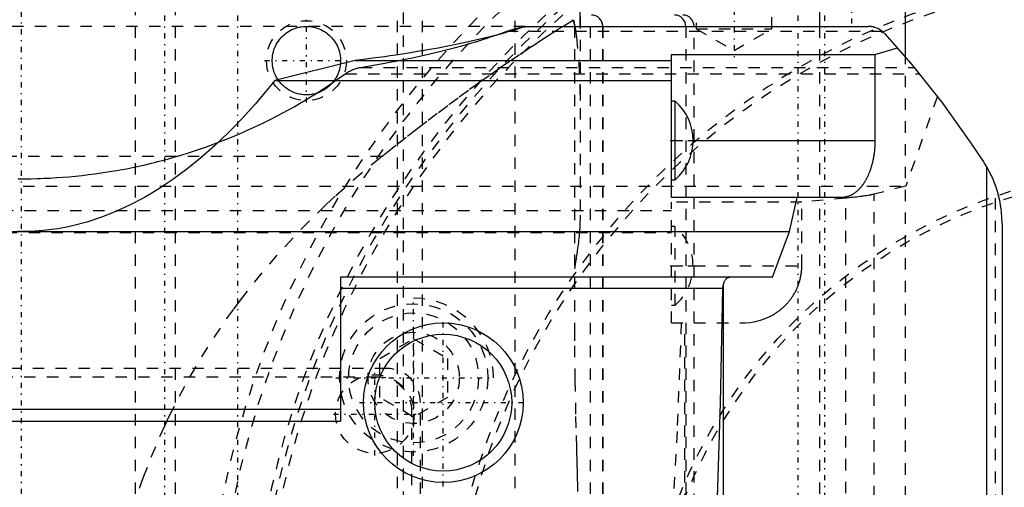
# Model space of a CAD drawing. Extents: x -545 to 345, y -109 to 109.
# Tile 14 of 19: x -100 to -14, y 18 to 59. Entities that reach past the tile are written whole.
import ezdxf

# ---------------------------------------------------------------- set-up
doc = ezdxf.new("R2010")
doc.units = 0
doc.linetypes.add('CENTER', pattern=[1.5, 0.45, -0.5, 0.05, -0.5])
doc.linetypes.add('DASHED', pattern=[2, 1, -1])
for name, color, linetype in [('AM_0', 7, 'CONTINUOUS'), ('AM_3', 7, 'DASHED'), ('AM_7', 7, 'CENTER')]:
    doc.layers.add(name, color=color, linetype=linetype)

msp = doc.modelspace()

# ---------------------------------------------------------------- linework, layer by layer
at = {"layer": 'AM_0', "color": 7, "linetype": 'CONTINUOUS'}
for p, q in [((-51, 58), (-51, 64.8)), ((-30, 60.5), (-30, 58)), ((-22.463, 55.318), (-22.463, 60.5)), ((-55.804, 58), (-25.738, 58)), ((-23.158, 56.118), (-24.262, 57.349)), ((-43, 43), (-43, 55.551)), ((-43, 55.551), (-25.144, 55.551)), ((-25.144, 55.551), (-23.158, 56.118)), ((-25.144, 55.551), (-25.144, 48)), ((-70.736, 55.006), (-77.768, 53.27)), ((-70.736, 55.006), (-43, 55.006)), ((-77.768, 53.27), (-43, 53.27)), ((-42.657, 51.45), (-43, 51.45)), ((-42.657, 44.55), (-42.657, 51.45)), ((-41.097, 48), (-25.144, 48)), ((-15.34, -45.694), (-15.34, 45.694)), ((-43, 44.55), (-42.657, 44.55)), ((-28.03, 43), (-43, 43)), ((-32.649, 40), (-31.953, 43)), ((-14, 40.694), (-14, -40.694)), ((-155, 40), (-32.649, 40)), ((-34.142, 36), (-32.649, 40)), ((-34.142, 36), (-72, 36)), ((-72, 36), (-72, 23.389)), ((-38.473, 35.026), (-72, 35.026)), ((-38.423, -24.527), (-38.423, 35.399)), ((-134.864, 24.422), (-72, 24.422)), ((-134.225, 23.389), (-72, 23.389))]:
    msp.add_line(p, q, dxfattribs=at)
for points in [[(-49.021, 58), (-49.04, 58.195), (-49.096, 58.383), (-49.187, 58.556), (-49.31, 58.707), (-49.46, 58.831), (-49.631, 58.924), (-49.816, 58.981), (-50.009, 59)], [(-41.726, 58), (-41.745, 58.195), (-41.802, 58.383), (-41.893, 58.556), (-42.016, 58.707), (-42.165, 58.831), (-42.336, 58.924), (-42.521, 58.981), (-42.714, 59)]]:
    msp.add_lwpolyline(points, dxfattribs=at)
for points in [[(-55.804, 58, 0), (-56.093, 57.902, 0), (-56.694, 57.709, 0), (-57.326, 57.518, 0), (-57.654, 57.423, 0), (-57.99, 57.33, 0), (-58.683, 57.145, 0), (-59.407, 56.963, 0), (-60.16, 56.784, 0), (-60.941, 56.609, 0), (-61.751, 56.437, 0), (-62.167, 56.353, 0), (-62.589, 56.27, 0), (-63.454, 56.105, 0), (-64.345, 55.945, 0), (-65.262, 55.789, 0), (-66.204, 55.637, 0), (-67.171, 55.489, 0), (-67.663, 55.416, 0), (-68.161, 55.345, 0), (-69.174, 55.206, 0), (-70.21, 55.071, 0), (-70.736, 55.006, 0)], [(-49.238, 58.604, 0), (-49.229, 58.592, 0), (-49.22, 58.58, 0), (-49.212, 58.568, 0), (-49.203, 58.556, 0), (-49.195, 58.543, 0), (-49.191, 58.537, 0), (-49.187, 58.53, 0), (-49.18, 58.518, 0), (-49.172, 58.505, 0), (-49.165, 58.492, 0), (-49.158, 58.479, 0), (-49.151, 58.466, 0), (-49.148, 58.46, 0), (-49.144, 58.453, 0), (-49.138, 58.44, 0), (-49.132, 58.428, 0), (-49.126, 58.415, 0), (-49.12, 58.402, 0), (-49.115, 58.389, 0), (-49.112, 58.383, 0), (-49.11, 58.376, 0), (-49.105, 58.363, 0), (-49.1, 58.35, 0), (-49.095, 58.337, 0), (-49.09, 58.323, 0), (-49.086, 58.31, 0), (-49.083, 58.303, 0), (-49.081, 58.296, 0), (-49.077, 58.282, 0), (-49.073, 58.268, 0), (-49.071, 58.26, 0), (-49.069, 58.253, 0), (-49.066, 58.239, 0), (-49.062, 58.224, 0), (-49.061, 58.217, 0), (-49.059, 58.21, 0), (-49.056, 58.195, 0), (-49.053, 58.18, 0), (-49.051, 58.166, 0), (-49.048, 58.151, 0), (-49.046, 58.136, 0), (-49.045, 58.129, 0), (-49.044, 58.122, 0), (-49.043, 58.107, 0), (-49.041, 58.092, 0), (-49.04, 58.078, 0), (-49.039, 58.063, 0), (-49.038, 58.049, 0), (-49.038, 58.042, 0), (-49.038, 58.035, 0), (-49.037, 58.021, 0), (-49.037, 58.007, 0), (-49.037, 58, 0)], [(-24.262, 57.349, 0), (-24.294, 57.383, 0), (-24.359, 57.448, 0), (-24.427, 57.51, 0), (-24.462, 57.54, 0), (-24.498, 57.569, 0), (-24.572, 57.625, 0), (-24.648, 57.677, 0), (-24.726, 57.725, 0), (-24.807, 57.77, 0), (-24.89, 57.811, 0), (-24.932, 57.83, 0), (-24.974, 57.848, 0), (-25.06, 57.882, 0), (-25.148, 57.911, 0), (-25.199, 57.926, 0), (-25.214, 57.93, 0), (-25.229, 57.934, 0), (-25.236, 57.936, 0), (-25.244, 57.938, 0), (-25.259, 57.942, 0), (-25.274, 57.945, 0), (-25.289, 57.949, 0), (-25.304, 57.952, 0), (-25.319, 57.955, 0), (-25.326, 57.957, 0), (-25.334, 57.959, 0), (-25.349, 57.962, 0), (-25.364, 57.965, 0), (-25.379, 57.967, 0), (-25.394, 57.97, 0), (-25.409, 57.973, 0), (-25.417, 57.974, 0), (-25.424, 57.975, 0), (-25.44, 57.978, 0), (-25.455, 57.98, 0), (-25.462, 57.981, 0), (-25.47, 57.982, 0), (-25.485, 57.984, 0), (-25.501, 57.986, 0), (-25.508, 57.987, 0), (-25.516, 57.988, 0), (-25.531, 57.989, 0), (-25.546, 57.991, 0), (-25.562, 57.992, 0), (-25.577, 57.993, 0), (-25.592, 57.995, 0), (-25.6, 57.995, 0), (-25.608, 57.996, 0), (-25.623, 57.997, 0), (-25.638, 57.998, 0), (-25.654, 57.998, 0), (-25.669, 57.999, 0), (-25.684, 57.999, 0), (-25.692, 57.999, 0), (-25.7, 58, 0), (-25.715, 58, 0), (-25.731, 58, 0), (-25.738, 58, 0)], [(-15.6, 46.12, 0), (-16.756, 47.862, 0), (-19.195, 51.259, 0), (-21.797, 54.531, 0), (-23.158, 56.118, 0)], [(-77.768, 53.27, 0), (-78.341, 52.556, 0), (-79.498, 51.184, 0), (-80.669, 49.887, 0), (-81.26, 49.268, 0), (-81.854, 48.667, 0), (-83.051, 47.525, 0), (-84.259, 46.461, 0), (-85.478, 45.476, 0), (-86.708, 44.571, 0), (-87.946, 43.746, 0), (-88.568, 43.364, 0), (-89.193, 43.002, 0), (-90.447, 42.339, 0), (-91.707, 41.759, 0), (-92.973, 41.26, 0), (-94.244, 40.844, 0), (-95.519, 40.511, 0), (-96.158, 40.375, 0), (-96.797, 40.261, 0), (-98.077, 40.094, 0), (-98.825, 40.035, 0), (-99.039, 40.023, 0), (-99.252, 40.014, 0), (-99.359, 40.01, 0), (-99.466, 40.007, 0), (-99.68, 40.003, 0), (-99.893, 40, 0), (-100, 40, 0)], [(-25.144, 48, 0), (-25.144, 47.964, 0), (-25.144, 47.891, 0), (-25.146, 47.818, 0), (-25.146, 47.782, 0), (-25.147, 47.746, 0), (-25.15, 47.673, 0), (-25.153, 47.6, 0), (-25.156, 47.528, 0), (-25.161, 47.456, 0), (-25.166, 47.383, 0), (-25.168, 47.347, 0), (-25.171, 47.311, 0), (-25.177, 47.239, 0), (-25.184, 47.168, 0), (-25.191, 47.096, 0), (-25.199, 47.025, 0), (-25.208, 46.953, 0), (-25.212, 46.918, 0), (-25.217, 46.882, 0), (-25.226, 46.812, 0), (-25.237, 46.741, 0), (-25.242, 46.706, 0), (-25.247, 46.671, 0), (-25.259, 46.601, 0), (-25.271, 46.531, 0), (-25.277, 46.496, 0), (-25.284, 46.462, 0), (-25.297, 46.393, 0), (-25.311, 46.324, 0), (-25.325, 46.256, 0), (-25.34, 46.188, 0), (-25.355, 46.12, 0), (-25.363, 46.087, 0), (-25.371, 46.053, 0), (-25.388, 45.986, 0), (-25.405, 45.92, 0), (-25.423, 45.854, 0), (-25.441, 45.789, 0), (-25.46, 45.724, 0), (-25.47, 45.691, 0), (-25.48, 45.659, 0), (-25.499, 45.595, 0), (-25.52, 45.532, 0), (-25.541, 45.469, 0), (-25.562, 45.406, 0), (-25.584, 45.344, 0), (-25.596, 45.314, 0), (-25.607, 45.283, 0), (-25.63, 45.222, 0), (-25.654, 45.162, 0), (-25.678, 45.102, 0), (-25.702, 45.043, 0), (-25.727, 44.985, 0), (-25.74, 44.956, 0), (-25.753, 44.927, 0), (-25.779, 44.87, 0), (-25.806, 44.814, 0), (-25.833, 44.758, 0), (-25.86, 44.703, 0), (-25.888, 44.649, 0), (-25.902, 44.622, 0), (-25.916, 44.595, 0), (-25.945, 44.542, 0), (-25.974, 44.49, 0), (-25.989, 44.464, 0), (-26.004, 44.439, 0), (-26.034, 44.388, 0), (-26.065, 44.338, 0), (-26.08, 44.314, 0), (-26.096, 44.289, 0), (-26.127, 44.241, 0), (-26.159, 44.193, 0), (-26.191, 44.147, 0), (-26.223, 44.101, 0), (-26.256, 44.055, 0), (-26.273, 44.033, 0), (-26.29, 44.011, 0), (-26.323, 43.968, 0), (-26.357, 43.925, 0), (-26.392, 43.883, 0), (-26.427, 43.843, 0), (-26.462, 43.803, 0), (-26.479, 43.783, 0), (-26.497, 43.764, 0), (-26.533, 43.725, 0), (-26.569, 43.688, 0), (-26.605, 43.652, 0), (-26.642, 43.616, 0), (-26.679, 43.582, 0), (-26.697, 43.565, 0), (-26.716, 43.548, 0), (-26.754, 43.516, 0), (-26.791, 43.484, 0), (-26.829, 43.453, 0), (-26.868, 43.423, 0), (-26.906, 43.395, 0), (-26.926, 43.381, 0), (-26.945, 43.367, 0), (-26.984, 43.34, 0), (-27.023, 43.314, 0), (-27.063, 43.289, 0), (-27.102, 43.265, 0), (-27.142, 43.242, 0), (-27.162, 43.231, 0), (-27.182, 43.221, 0), (-27.223, 43.2, 0), (-27.263, 43.18, 0), (-27.283, 43.17, 0), (-27.303, 43.161, 0), (-27.344, 43.143, 0), (-27.385, 43.127, 0), (-27.406, 43.119, 0), (-27.426, 43.111, 0), (-27.467, 43.096, 0), (-27.508, 43.082, 0), (-27.55, 43.07, 0), (-27.591, 43.058, 0), (-27.633, 43.048, 0), (-27.654, 43.043, 0), (-27.674, 43.038, 0), (-27.716, 43.03, 0), (-27.758, 43.022, 0), (-27.8, 43.016, 0), (-27.842, 43.011, 0), (-27.883, 43.006, 0), (-27.904, 43.005, 0), (-27.925, 43.003, 0), (-27.967, 43.001, 0), (-28.009, 43, 0), (-28.03, 43, 0)], [(-15.34, 45.694, 0), (-15.382, 45.766, 0), (-15.467, 45.909, 0), (-15.555, 46.05, 0), (-15.6, 46.12, 0)], [(-14, 40.694, 0), (-14.001, 40.839, 0), (-14.01, 41.13, 0), (-14.026, 41.421, 0), (-14.038, 41.566, 0), (-14.052, 41.71, 0), (-14.086, 41.999, 0), (-14.128, 42.287, 0), (-14.178, 42.574, 0), (-14.237, 42.858, 0), (-14.304, 43.141, 0), (-14.341, 43.282, 0), (-14.379, 43.422, 0), (-14.463, 43.701, 0), (-14.554, 43.977, 0), (-14.654, 44.25, 0), (-14.761, 44.521, 0), (-14.876, 44.788, 0), (-14.937, 44.92, 0), (-14.999, 45.052, 0), (-15.13, 45.311, 0), (-15.268, 45.567, 0), (-15.34, 45.694, 0)], [(-100, 40, 0), (-100.107, 40, 0), (-100.32, 40.003, 0)], [(-38.423, 35.399, 0), (-38.421, 35.404, 0), (-38.419, 35.414, 0), (-38.416, 35.424, 0), (-38.415, 35.429, 0), (-38.414, 35.433, 0), (-38.411, 35.443, 0), (-38.408, 35.453, 0), (-38.398, 35.486, 0), (-38.379, 35.541, 0), (-38.368, 35.568, 0), (-38.358, 35.594, 0), (-38.335, 35.645, 0), (-38.31, 35.693, 0), (-38.283, 35.738, 0), (-38.255, 35.78, 0), (-38.225, 35.818, 0), (-38.21, 35.836, 0), (-38.194, 35.854, 0), (-38.162, 35.885, 0), (-38.128, 35.914, 0), (-38.094, 35.938, 0), (-38.058, 35.958, 0), (-38.022, 35.975, 0), (-38.004, 35.981, 0), (-37.986, 35.987, 0), (-37.949, 35.995, 0), (-37.912, 35.999, 0), (-37.893, 36, 0)], [(-39.197, 9.326, 0), (-38.676, 24.958, 0), (-38.473, 35.026, 0)], [(-38.473, 35.026, 0), (-38.473, 35.037, 0), (-38.472, 35.058, 0), (-38.471, 35.079, 0), (-38.471, 35.089, 0), (-38.47, 35.1, 0), (-38.469, 35.121, 0), (-38.467, 35.142, 0), (-38.465, 35.163, 0), (-38.463, 35.184, 0), (-38.46, 35.205, 0), (-38.458, 35.216, 0), (-38.457, 35.226, 0), (-38.454, 35.247, 0), (-38.45, 35.268, 0), (-38.447, 35.288, 0), (-38.443, 35.309, 0), (-38.439, 35.329, 0), (-38.437, 35.339, 0), (-38.434, 35.35, 0), (-38.43, 35.37, 0), (-38.425, 35.389, 0), (-38.423, 35.399, 0)]]:
    msp.add_polyline3d(points, dxfattribs=at)
for radius in [7, 6]:
    msp.add_circle((-63, 25), radius, dxfattribs=at)
for centre, radius, start, end in [((-42, 58), 1, 0, 90), ((-45.697, 47.998), 4.6, 0.0287, 48.63379), ((-45.697, 48.002), 4.6, 311.36621, 359.9713)]:
    msp.add_arc(centre, radius, start, end, dxfattribs=at)
at = {"layer": 'AM_3', "color": 6, "linetype": 'DASHED'}
for p, q in [((-40.824, 76.323), (-40.824, 57.8)), ((-34.176, 57.8), (-34.176, 76.323)), ((-90, -75), (-90, 75)), ((-51.002, 64.831), (-51.002, 41.454)), ((-86.5, 64), (-86.5, -64)), ((-67, -60.5), (-67, 60.5)), ((-66.5, 10.213), (-66.5, 60.5)), ((-64.819, -60.5), (-64.819, 60.5)), ((-56.709, -60.5), (-56.709, 60.5)), ((-50.077, -59), (-50.077, 59)), ((-55.804, 58), (-157.533, 58)), ((-52.52, 58), (-51.571, 58.593)), ((-51.498, 58), (-51.498, 31.418)), ((-49.037, 58), (-49.037, -58)), ((-49.021, 58), (-49.021, -58)), ((-41.726, 58), (-41.726, -58)), ((-41, -58), (-41, 58)), ((-30, 58), (-30, -58)), ((-57.438, 57.58), (-24.512, 57.58)), ((-40.824, 57.8), (-37.5, 55.881)), ((-40.824, 57.8), (-34.176, 57.8)), ((-37.5, 55.881), (-34.176, 57.8)), ((-22.463, -55.318), (-22.463, 55.318)), ((-70.227, 54.406), (-21.693, 54.406)), ((-71.583, 53.855), (-21.238, 53.855)), ((-19.665, 51.875), (-22.431, 44)), ((-43, 48), (-41.097, 48)), ((-68.393, 46.6), (-131.607, 46.6)), ((-14.581, -44.052), (-14.581, 44.052)), ((-159.848, 44), (-22.431, 44)), ((-22.431, 44), (-25.212, 43.29)), ((-25.212, -43.29), (-25.212, 43.29)), ((-31.56, 42.601), (-43, 42.601)), ((-43, 32), (-43, 42.601)), ((-27.69, 42.941), (-31.56, 42.601)), ((-31.56, 37), (-31.56, 42.601)), ((-27.69, -42.941), (-27.69, 42.941)), ((-129.712, 41.861), (-43, 41.861)), ((-127.355, 39.921), (-43, 39.921)), ((-42.657, 40.45), (-43, 40.45)), ((-42.657, 33.55), (-42.657, 40.45)), ((-43, 37), (-31.56, 37)), ((-43, 33.55), (-42.657, 33.55)), ((-43, 32), (-36.746, 32)), ((-41.808, -32), (-41.808, 32)), ((-68.57, 28.885), (-65.6, 30.599)), ((-65.6, 30.599), (-62.63, 28.885)), ((-68.57, 25.455), (-68.57, 28.885)), ((-62.63, 28.885), (-62.63, 25.455)), ((-68, 28), (-118, 28)), ((-68.75, 27.25), (-117.25, 27.25)), ((-65.6, 23.741), (-68.57, 25.455)), ((-62.63, 25.455), (-65.6, 23.741)), ((-65.75, -24.25), (-65.75, 24.25)), ((-65, -25), (-65, 25))]:
    msp.add_line(p, q, dxfattribs=at)
for points in [[(-75, 52, 0), (-75.087, 52.001, 0), (-75.261, 52.011, 0), (-75.435, 52.032, 0), (-75.521, 52.046, 0), (-75.607, 52.062, 0), (-75.776, 52.102, 0), (-75.944, 52.152, 0), (-76.108, 52.212, 0), (-76.268, 52.281, 0), (-76.424, 52.359, 0), (-76.5, 52.402, 0), (-76.575, 52.447, 0), (-76.721, 52.543, 0), (-76.861, 52.647, 0), (-76.994, 52.759, 0), (-77.121, 52.879, 0), (-77.241, 53.006, 0), (-77.298, 53.072, 0), (-77.353, 53.139, 0), (-77.457, 53.279, 0), (-77.553, 53.425, 0), (-77.598, 53.5, 0), (-77.641, 53.576, 0), (-77.719, 53.732, 0), (-77.788, 53.892, 0), (-77.819, 53.974, 0), (-77.848, 54.056, 0), (-77.898, 54.224, 0), (-77.938, 54.393, 0), (-77.968, 54.565, 0), (-77.989, 54.739, 0), (-77.999, 54.913, 0), (-78, 55, 0), (-77.999, 55.087, 0), (-77.989, 55.261, 0), (-77.968, 55.435, 0), (-77.938, 55.607, 0), (-77.898, 55.776, 0), (-77.848, 55.944, 0), (-77.819, 56.026, 0), (-77.788, 56.108, 0), (-77.719, 56.268, 0), (-77.641, 56.424, 0), (-77.553, 56.575, 0), (-77.457, 56.721, 0), (-77.353, 56.861, 0), (-77.298, 56.928, 0), (-77.241, 56.994, 0), (-77.121, 57.121, 0), (-76.994, 57.241, 0), (-76.861, 57.353, 0), (-76.721, 57.457, 0), (-76.575, 57.553, 0), (-76.5, 57.598, 0), (-76.424, 57.641, 0), (-76.268, 57.719, 0), (-76.108, 57.788, 0), (-75.944, 57.848, 0), (-75.776, 57.898, 0), (-75.607, 57.938, 0), (-75.521, 57.954, 0), (-75.435, 57.968, 0), (-75.261, 57.989, 0), (-75.087, 57.999, 0), (-75, 58, 0), (-74.913, 57.999, 0), (-74.739, 57.989, 0), (-74.565, 57.968, 0), (-74.479, 57.954, 0), (-74.393, 57.938, 0), (-74.224, 57.898, 0), (-74.056, 57.848, 0), (-73.892, 57.788, 0), (-73.732, 57.719, 0), (-73.576, 57.641, 0), (-73.5, 57.598, 0), (-73.425, 57.553, 0), (-73.279, 57.457, 0), (-73.139, 57.353, 0), (-73.006, 57.241, 0), (-72.879, 57.121, 0), (-72.759, 56.994, 0), (-72.702, 56.928, 0), (-72.647, 56.861, 0), (-72.543, 56.721, 0), (-72.447, 56.575, 0), (-72.359, 56.424, 0), (-72.281, 56.268, 0), (-72.212, 56.108, 0), (-72.181, 56.026, 0), (-72.152, 55.944, 0), (-72.102, 55.776, 0), (-72.062, 55.607, 0), (-72.032, 55.435, 0), (-72.011, 55.261, 0), (-72.001, 55.087, 0), (-72, 55, 0), (-72.001, 54.913, 0), (-72.011, 54.739, 0), (-72.032, 54.565, 0), (-72.062, 54.393, 0), (-72.102, 54.224, 0), (-72.152, 54.056, 0), (-72.181, 53.974, 0), (-72.212, 53.892, 0), (-72.281, 53.732, 0), (-72.359, 53.576, 0), (-72.402, 53.5, 0), (-72.447, 53.425, 0), (-72.543, 53.279, 0), (-72.647, 53.139, 0), (-72.702, 53.072, 0), (-72.759, 53.006, 0), (-72.879, 52.879, 0), (-73.006, 52.759, 0), (-73.139, 52.647, 0), (-73.279, 52.543, 0), (-73.425, 52.447, 0), (-73.5, 52.402, 0), (-73.576, 52.359, 0), (-73.732, 52.281, 0), (-73.892, 52.212, 0), (-74.056, 52.152, 0), (-74.224, 52.102, 0), (-74.393, 52.062, 0), (-74.479, 52.046, 0), (-74.565, 52.032, 0), (-74.739, 52.011, 0), (-74.913, 52.001, 0), (-75, 52, 0)], [(-68.393, 46.6, 0), (-67.944, 46.955, 0), (-67.044, 47.664, 0), (-66.139, 48.371, 0), (-65.686, 48.724, 0), (-65.232, 49.075, 0), (-64.323, 49.774, 0), (-63.413, 50.466, 0), (-62.504, 51.149, 0), (-61.596, 51.822, 0), (-60.692, 52.484, 0), (-60.241, 52.81, 0), (-59.792, 53.132, 0), (-58.898, 53.767, 0), (-58.011, 54.386, 0), (-57.133, 54.99, 0), (-56.263, 55.577, 0), (-55.405, 56.147, 0), (-54.981, 56.426, 0), (-54.561, 56.7, 0), (-53.731, 57.234, 0), (-52.919, 57.749, 0), (-52.52, 58, 0)], [(-57.438, 57.58, 0), (-57.044, 57.708, 0), (-56.293, 57.894, 0), (-55.596, 57.988, 0), (-55.267, 58, 0)], [(-51.711, 58.617, 0), (-51.664, 58.552, 0), (-51.619, 58.478, 0), (-51.596, 58.434, 0), (-51.593, 58.426, 0), (-51.585, 58.41, 0), (-51.578, 58.393, 0), (-51.574, 58.385, 0), (-51.571, 58.376, 0), (-51.564, 58.358, 0), (-51.557, 58.34, 0), (-51.55, 58.32, 0), (-51.544, 58.3, 0), (-51.537, 58.28, 0), (-51.534, 58.269, 0), (-51.531, 58.258, 0), (-51.526, 58.235, 0), (-51.52, 58.211, 0), (-51.517, 58.197, 0), (-51.516, 58.192, 0), (-51.515, 58.188, 0), (-51.515, 58.185, 0), (-51.514, 58.183, 0), (-51.514, 58.179, 0), (-51.513, 58.174, 0), (-51.512, 58.169, 0), (-51.511, 58.164, 0), (-51.51, 58.159, 0), (-51.51, 58.157, 0), (-51.509, 58.154, 0), (-51.509, 58.149, 0), (-51.508, 58.144, 0), (-51.507, 58.139, 0), (-51.506, 58.133, 0), (-51.506, 58.128, 0), (-51.505, 58.125, 0), (-51.505, 58.123, 0), (-51.504, 58.117, 0), (-51.504, 58.112, 0), (-51.503, 58.109, 0), (-51.503, 58.106, 0), (-51.503, 58.1, 0), (-51.502, 58.095, 0), (-51.502, 58.092, 0), (-51.501, 58.089, 0), (-51.501, 58.083, 0), (-51.5, 58.077, 0), (-51.5, 58.071, 0), (-51.5, 58.065, 0), (-51.499, 58.059, 0), (-51.499, 58.056, 0), (-51.499, 58.053, 0), (-51.499, 58.047, 0), (-51.498, 58.041, 0), (-51.498, 58.034, 0), (-51.498, 58.028, 0), (-51.498, 58.022, 0), (-51.498, 58.019, 0), (-51.498, 58.016, 0), (-51.498, 58.009, 0), (-51.498, 58.003, 0), (-51.498, 58, 0)], [(-51.571, 58.593, 0), (-51.552, 58.5, 0), (-51.515, 58.312, 0), (-51.479, 58.121, 0), (-51.462, 58.024, 0)], [(-51.462, 58.024, 0), (-51.316, 57.069, 0), (-51.11, 54.927, 0), (-51.014, 52.499, 0), (-51.002, 51.195, 0)], [(-70.227, 54.406, 0), (-69.797, 54.478, 0), (-68.949, 54.626, 0), (-68.115, 54.777, 0), (-67.705, 54.854, 0), (-67.298, 54.932, 0), (-66.496, 55.092, 0), (-65.711, 55.255, 0), (-64.943, 55.422, 0), (-64.192, 55.592, 0), (-63.459, 55.766, 0), (-63.099, 55.854, 0), (-62.744, 55.943, 0), (-62.047, 56.124, 0), (-61.369, 56.309, 0), (-60.709, 56.496, 0), (-60.069, 56.686, 0), (-59.449, 56.88, 0), (-59.147, 56.978, 0), (-58.849, 57.077, 0), (-58.269, 57.276, 0), (-57.709, 57.478, 0), (-57.438, 57.58, 0)], [(-71.583, 53.855, 0), (-71.549, 53.879, 0), (-71.481, 53.926, 0), (-71.411, 53.97, 0), (-71.375, 53.992, 0), (-71.34, 54.013, 0), (-71.267, 54.053, 0), (-71.194, 54.092, 0), (-71.12, 54.128, 0), (-71.044, 54.163, 0), (-70.968, 54.195, 0), (-70.93, 54.211, 0), (-70.892, 54.226, 0), (-70.814, 54.254, 0), (-70.737, 54.281, 0), (-70.658, 54.306, 0), (-70.58, 54.328, 0), (-70.502, 54.349, 0), (-70.462, 54.359, 0), (-70.423, 54.368, 0), (-70.345, 54.385, 0), (-70.266, 54.4, 0), (-70.227, 54.406, 0)], [(-100.281, 44.64, 0), (-100, 44.639, 0), (-99.719, 44.64, 0), (-99.158, 44.647, 0), (-98.597, 44.66, 0), (-98.316, 44.669, 0), (-98.036, 44.679, 0), (-97.475, 44.705, 0), (-96.915, 44.738, 0), (-96.354, 44.777, 0), (-95.795, 44.823, 0), (-95.236, 44.875, 0), (-94.957, 44.903, 0), (-94.677, 44.934, 0), (-94.12, 44.999, 0), (-93.563, 45.07, 0), (-93.007, 45.148, 0), (-92.452, 45.233, 0), (-91.898, 45.324, 0), (-91.621, 45.372, 0), (-91.344, 45.421, 0), (-90.792, 45.525, 0), (-90.242, 45.635, 0), (-89.692, 45.752, 0), (-89.144, 45.875, 0), (-88.597, 46.004, 0), (-88.325, 46.072, 0), (-88.052, 46.14, 0), (-87.509, 46.282, 0), (-86.967, 46.431, 0), (-86.426, 46.585, 0), (-85.888, 46.746, 0), (-85.351, 46.913, 0), (-85.084, 46.999, 0), (-84.816, 47.087, 0), (-84.284, 47.266, 0), (-83.753, 47.452, 0), (-83.224, 47.644, 0), (-82.698, 47.842, 0), (-82.174, 48.047, 0), (-81.913, 48.151, 0), (-81.652, 48.257, 0), (-81.133, 48.473, 0), (-80.616, 48.696, 0), (-80.359, 48.809, 0), (-80.102, 48.924, 0), (-79.59, 49.158, 0), (-79.081, 49.398, 0), (-78.828, 49.521, 0), (-78.575, 49.645, 0), (-78.072, 49.897, 0), (-77.571, 50.154, 0), (-77.073, 50.418, 0), (-76.579, 50.688, 0), (-76.087, 50.963, 0), (-75.843, 51.102, 0), (-75.599, 51.244, 0), (-75.114, 51.53, 0), (-74.632, 51.822, 0), (-74.153, 52.12, 0), (-73.678, 52.423, 0), (-73.206, 52.732, 0), (-72.971, 52.888, 0), (-72.738, 53.046, 0), (-72.273, 53.366, 0), (-71.812, 53.691, 0), (-71.583, 53.855, 0)], [(-89.625, 17.491, 0), (-89.303, 18.405, 0), (-88.608, 20.222, 0), (-87.849, 22.021, 0), (-87.445, 22.914, 0), (-87.025, 23.802, 0), (-86.138, 25.562, 0), (-85.187, 27.301, 0), (-84.175, 29.015, 0), (-83.101, 30.705, 0), (-81.967, 32.369, 0), (-81.378, 33.191, 0), (-80.774, 34.005, 0), (-79.522, 35.612, 0), (-78.213, 37.188, 0), (-76.848, 38.733, 0), (-75.429, 40.244, 0), (-73.955, 41.721, 0), (-73.198, 42.446, 0), (-72.429, 43.162, 0), (-70.852, 44.566, 0), (-69.225, 45.932, 0), (-68.393, 46.6, 0)], [(-25.212, 43.29, 0), (-25.255, 43.279, 0), (-25.348, 43.258, 0), (-25.446, 43.236, 0), (-25.497, 43.225, 0), (-25.55, 43.215, 0), (-25.66, 43.194, 0), (-25.777, 43.173, 0), (-25.899, 43.152, 0), (-26.026, 43.132, 0), (-26.16, 43.112, 0), (-26.229, 43.102, 0), (-26.299, 43.093, 0), (-26.443, 43.073, 0), (-26.593, 43.054, 0), (-26.748, 43.036, 0), (-26.908, 43.018, 0), (-27.073, 43, 0), (-27.158, 42.991, 0), (-27.244, 42.982, 0), (-27.419, 42.965, 0), (-27.599, 42.949, 0), (-27.69, 42.941, 0)], [(-51.002, 41.454, 0), (-51.003, 41.339, 0), (-51.006, 41.107, 0), (-51.013, 40.872, 0), (-51.018, 40.752, 0), (-51.023, 40.632, 0), (-51.037, 40.388, 0), (-51.054, 40.14, 0), (-51.073, 39.889, 0), (-51.096, 39.634, 0), (-51.122, 39.375, 0), (-51.136, 39.244, 0), (-51.151, 39.112, 0), (-51.182, 38.846, 0), (-51.216, 38.576, 0), (-51.253, 38.303, 0), (-51.292, 38.026, 0), (-51.334, 37.746, 0), (-51.355, 37.605, 0), (-51.378, 37.463, 0), (-51.424, 37.176, 0), (-51.472, 36.887, 0), (-51.498, 36.741, 0)], [(-36.746, 32, 0), (-36.52, 32.005, 0), (-36.069, 32.043, 0), (-35.624, 32.119, 0), (-35.404, 32.17, 0), (-35.187, 32.231, 0), (-34.762, 32.381, 0), (-34.351, 32.565, 0), (-34.12, 32.688, 0), (-34.056, 32.725, 0), (-33.992, 32.764, 0), (-33.96, 32.783, 0), (-33.928, 32.803, 0), (-33.865, 32.843, 0), (-33.802, 32.883, 0), (-33.741, 32.925, 0), (-33.679, 32.968, 0), (-33.619, 33.011, 0), (-33.589, 33.033, 0), (-33.559, 33.055, 0), (-33.5, 33.101, 0), (-33.441, 33.147, 0), (-33.384, 33.193, 0), (-33.327, 33.241, 0), (-33.27, 33.289, 0), (-33.242, 33.314, 0), (-33.215, 33.338, 0), (-33.16, 33.388, 0), (-33.106, 33.439, 0), (-33.079, 33.464, 0), (-33.052, 33.49, 0), (-33, 33.542, 0), (-32.948, 33.595, 0), (-32.922, 33.622, 0), (-32.897, 33.649, 0), (-32.847, 33.703, 0), (-32.798, 33.758, 0), (-32.749, 33.814, 0), (-32.701, 33.87, 0), (-32.655, 33.927, 0), (-32.632, 33.956, 0), (-32.609, 33.985, 0), (-32.564, 34.043, 0), (-32.52, 34.102, 0), (-32.476, 34.162, 0), (-32.434, 34.222, 0), (-32.392, 34.283, 0), (-32.372, 34.314, 0), (-32.352, 34.344, 0), (-32.312, 34.406, 0), (-32.274, 34.469, 0), (-32.236, 34.532, 0), (-32.199, 34.595, 0), (-32.163, 34.659, 0), (-32.146, 34.691, 0), (-32.129, 34.724, 0), (-32.095, 34.789, 0), (-32.062, 34.854, 0), (-32.03, 34.92, 0), (-31.999, 34.986, 0), (-31.969, 35.053, 0), (-31.955, 35.087, 0), (-31.94, 35.12, 0), (-31.912, 35.188, 0), (-31.886, 35.256, 0), (-31.86, 35.324, 0), (-31.835, 35.393, 0), (-31.811, 35.462, 0), (-31.8, 35.496, 0), (-31.789, 35.531, 0), (-31.767, 35.601, 0), (-31.746, 35.671, 0), (-31.737, 35.706, 0), (-31.727, 35.741, 0), (-31.708, 35.812, 0), (-31.691, 35.882, 0), (-31.683, 35.918, 0), (-31.675, 35.953, 0), (-31.66, 36.025, 0), (-31.645, 36.096, 0), (-31.632, 36.168, 0), (-31.62, 36.239, 0), (-31.609, 36.311, 0), (-31.604, 36.347, 0), (-31.599, 36.383, 0), (-31.591, 36.456, 0), (-31.583, 36.528, 0), (-31.576, 36.6, 0), (-31.571, 36.673, 0), (-31.567, 36.746, 0), (-31.565, 36.782, 0), (-31.563, 36.818, 0), (-31.561, 36.891, 0), (-31.56, 36.964, 0), (-31.56, 37, 0)], [(-42.134, 32, 0), (-42.496, 22.471, 0), (-43.29, 8.221, 0)], [(-51.498, 31.418, 0), (-51.492, 29.994, 0), (-51.455, 26.99, 0), (-51.391, 23.793, 0), (-51.35, 22.129, 0), (-51.343, 21.848, 0), (-51.328, 21.282, 0), (-51.313, 20.711, 0), (-51.306, 20.425, 0), (-51.298, 20.137, 0), (-51.283, 19.558, 0), (-51.267, 18.976, 0), (-51.251, 18.389, 0), (-51.235, 17.799, 0), (-51.219, 17.205, 0)]]:
    msp.add_polyline3d(points, dxfattribs=at)
for centre, radius in [((0, 0), 84), ((0, 0), 83), ((-75, 55), 3.5), ((0, 0), 45.5), ((0, 0), 45), ((0, 0), 45), ((-65.6, 27.17), 6.5), ((-65.6, 27.17), 5.7), ((-65.595, 27.17), 4), ((-69, 24), 3.45)]:
    msp.add_circle(centre, radius, dxfattribs=at)
for centre, radius, start, end in [((0, 0), 63, 75.52435, 284.47565), ((0, 0), 62.5, 77.42188, 178.16622), ((0, 0), 80, 129.60788, 230.39212), ((0, 0), 79.5, 129.90672, 230.09328), ((0, 0), 79, 130.21068, 229.78932), ((-45.697, 36.998), 4.6, 0.0287, 48.63379), ((-45.697, 37.002), 4.6, 311.36621, 359.9713), ((-65.6, 27.17), 7, 0, 90), ((-68, 25), 3, 0, 90), ((-68.75, 24.25), 3, 0, 90)]:
    msp.add_arc(centre, radius, start, end, dxfattribs=at)
at = {"layer": 'AM_7', "color": 4, "linetype": 'CENTER'}
for p, q in [((-100, 108.9), (-100, -108.9)), ((-87.43, -108.9), (-87.43, 108.9)), ((-81.002, -108.9), (-81.002, 108.9)), ((-31.871, -108.9), (-31.871, 108.9)), ((-29.527, -108.9), (-29.527, 108.9)), ((-37.5, 78.056), (-37.5, 54.825)), ((-27.174, 58.248), (-27.174, 72.948)), ((-75, 51.325), (-75, 58.675)), ((-78.675, 55), (-71.325, 55)), ((-43.095, 48), (-41.002, 48)), ((-43.095, 37), (-41.002, 37)), ((-65.6, 20.345), (-65.6, 33.995)), ((-63, 17.65), (-63, 32.35)), ((-65.595, 22.97), (-65.595, 31.37)), ((-72.425, 27.17), (-58.775, 27.17)), ((-69, 20.378), (-69, 27.623)), ((-70.35, 25), (-55.65, 25)), ((-72.623, 24), (-65.377, 24))]:
    msp.add_line(p, q, dxfattribs=at)

doc.saveas('drawing.dxf')
